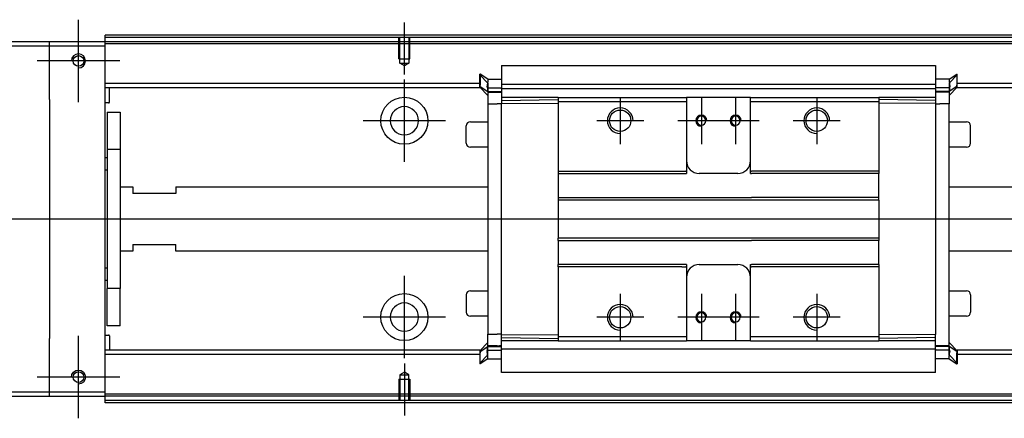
# Model space of a CAD drawing. Header units: millimetres. Extents: x -1108 to 3135, y -1596 to 860.
# Tile 27 of 40: x 858 to 1088, y -1111 to -1017. Entities that reach past the tile are written whole.
import ezdxf
from ezdxf.lldxf.tags import DXFTag

# ---------------------------------------------------------------- set-up
doc = ezdxf.new("R2010")
doc.units = ezdxf.units.MM
doc.layers.get('0').update_dxf_attribs({"linetype": 'CONTINUOUS'})
tags = doc.linetypes.add('DASHED', pattern=[25.72, 12.86, -12.86]).pattern_tags.tags
tags[6:7] = [DXFTag(74, 4), DXFTag(75, 0), DXFTag(340, '0'), DXFTag(46, 0.0), DXFTag(50, 0.0), DXFTag(44, 0.0), DXFTag(45, 0.0)]
tags[4:5] = [DXFTag(74, 4), DXFTag(75, 0), DXFTag(340, '0'), DXFTag(46, 0.0), DXFTag(50, 0.0), DXFTag(44, 0.0), DXFTag(45, 0.0)]

msp = doc.modelspace()

# ---------------------------------------------------------------- linework, layer by layer
at = {"ltscale": 0.2}
for p, q in [((871.69, -1036.79), (871.69, -1017.49)), ((947.94, -1030.28), (947.94, -1018.14)), ((881.34, -1027.14), (862.04, -1027.14)), ((947.94, -1050.79), (947.94, -1031.49)), ((998.44, -1035.64), (998.44, -1046.64)), ((1017.44, -1035.64), (1017.44, -1046.64)), ((1025.44, -1035.64), (1025.44, -1046.64)), ((1044.44, -1035.64), (1044.44, -1046.64)), ((957.59, -1041.14), (938.29, -1041.14)), ((1003.94, -1041.14), (992.94, -1041.14)), ((1022.94, -1041.14), (1011.94, -1041.14)), ((1030.94, -1041.14), (1019.94, -1041.14)), ((1049.94, -1041.14), (1038.94, -1041.14)), ((947.94, -1096.73), (947.94, -1077.43)), ((998.44, -1081.64), (998.44, -1092.64)), ((1017.44, -1081.64), (1017.44, -1092.64)), ((1025.44, -1081.64), (1025.44, -1092.64)), ((1044.44, -1081.64), (1044.44, -1092.64)), ((957.59, -1087.08), (938.29, -1087.08)), ((1003.94, -1087.14), (992.94, -1087.14)), ((1022.94, -1087.14), (1011.94, -1087.14)), ((1030.94, -1087.14), (1019.94, -1087.14)), ((1049.94, -1087.14), (1038.94, -1087.14)), ((871.69, -1110.79), (871.69, -1091.49)), ((947.94, -1097.99), (947.94, -1110.14)), ((881.34, -1101.14), (862.04, -1101.14))]:
    msp.add_line(p, q, dxfattribs=at)
at = {"linetype": 'Continuous'}
for p, q in [((864.94, -1022.64), (790.94, -1022.64)), ((864.94, -1023.64), (864.94, -1022.64)), ((877.94, -1022.64), (864.94, -1022.64)), ((877.94, -1021.64), (877.94, -1021.14)), ((1148.82, -1021.64), (877.94, -1021.64)), ((877.94, -1022.64), (877.94, -1021.64)), ((877.94, -1023.64), (877.94, -1022.64)), ((1148.58, -1022.64), (877.94, -1022.64)), ((790.94, -1023.64), (864.94, -1023.64)), ((864.94, -1023.64), (877.94, -1023.64)), ((864.94, -1036.14), (864.94, -1023.64)), ((877.94, -1104.64), (877.94, -1023.64)), ((970.69, -1028.18), (1072.19, -1028.18)), ((970.69, -1028.22), (970.69, -1033.53)), ((1072.19, -1028.22), (1072.19, -1033.53)), ((965.69, -1030.26), (965.59, -1030.26)), ((965.59, -1032.8), (965.59, -1030.26)), ((965.59, -1030.36), (967.49, -1032.34)), ((967.49, -1031.41), (965.69, -1030.26)), ((965.69, -1030.26), (965.69, -1032.8)), ((967.49, -1031.41), (970.69, -1031.41)), ((1075.39, -1031.41), (1072.19, -1031.41)), ((1075.39, -1031.41), (1077.19, -1030.26)), ((1077.29, -1030.36), (1075.39, -1032.34)), ((1077.19, -1030.26), (1077.29, -1030.26)), ((1077.19, -1030.26), (1077.19, -1032.8)), ((1077.29, -1032.8), (1077.29, -1030.26)), ((965.59, -1032.46), (877.94, -1032.46)), ((965.59, -1033.46), (877.94, -1033.46)), ((878.94, -1036.78), (878.94, -1033.46)), ((965.59, -1033.16), (965.59, -1032.8)), ((965.59, -1033.16), (965.69, -1033.16)), ((965.59, -1033.26), (965.59, -1033.16)), ((967.49, -1035.23), (965.59, -1033.26)), ((965.69, -1033.16), (965.69, -1032.8)), ((965.69, -1033.16), (967.49, -1034.31)), ((967.37, -1033.46), (970.68, -1033.46)), ((967.49, -1033.4), (967.49, -1034.46)), ((967.49, -1034.31), (970.69, -1034.31)), ((970.69, -1032.61), (1072.19, -1032.61)), ((970.69, -1033.66), (970.69, -1033.53)), ((970.69, -1033.66), (970.69, -1035.66)), ((1072.19, -1033.66), (970.69, -1033.66)), ((1072.2, -1032.46), (1072.19, -1032.46)), ((1072.19, -1033.66), (1072.19, -1033.53)), ((1072.19, -1033.66), (1072.19, -1033.53)), ((1072.19, -1033.66), (1072.19, -1035.66)), ((1075.39, -1034.31), (1072.19, -1034.31)), ((1075.51, -1033.46), (1072.2, -1033.46)), ((1077.19, -1033.16), (1075.39, -1034.31)), ((1075.39, -1035.23), (1077.29, -1033.26)), ((1075.39, -1033.4), (1075.39, -1034.46)), ((1077.19, -1033.16), (1077.19, -1032.8)), ((1077.29, -1033.16), (1077.19, -1033.16)), ((1196.21, -1032.46), (1077.29, -1032.46)), ((1077.29, -1033.16), (1077.29, -1032.8)), ((1077.29, -1033.26), (1077.29, -1033.16)), ((1195.97, -1033.46), (1077.29, -1033.46)), ((864.94, -1036.14), (864.94, -1092.14)), ((967.49, -1034.46), (967.49, -1037.16)), ((983.94, -1035.66), (970.69, -1035.66)), ((970.69, -1035.66), (970.69, -1036.39)), ((970.69, -1036.39), (983.94, -1036.16)), ((970.69, -1036.39), (970.69, -1037.12)), ((983.94, -1035.66), (983.94, -1036.66)), ((983.94, -1036.66), (983.94, -1052.94)), ((1013.69, -1035.66), (1013.94, -1035.66)), ((1013.69, -1036.66), (1013.94, -1036.66)), ((1013.94, -1035.66), (1013.94, -1036.66)), ((1028.94, -1035.66), (1013.94, -1035.66)), ((1013.94, -1036.66), (1013.94, -1052.94)), ((1028.94, -1035.66), (1058.94, -1035.66)), ((1028.94, -1036.66), (1028.94, -1035.66)), ((1028.94, -1036.66), (1058.94, -1036.66)), ((1028.94, -1052.94), (1028.94, -1036.66)), ((1058.94, -1035.66), (1058.94, -1036.66)), ((1072.19, -1035.66), (1058.94, -1035.66)), ((1072.19, -1036.39), (1058.94, -1036.16)), ((1058.94, -1036.66), (1058.94, -1052.94)), ((1072.19, -1035.66), (1072.19, -1036.39)), ((1072.19, -1036.39), (1072.19, -1037.12)), ((1075.39, -1034.46), (1075.39, -1037.16)), ((878.74, -1036.98), (877.94, -1036.98)), ((967.49, -1037.16), (969.69, -1037.16)), ((967.49, -1037.16), (967.49, -1091.12)), ((970.69, -1037.16), (969.69, -1037.16)), ((970.69, -1037.12), (983.94, -1037.02)), ((970.69, -1091.16), (970.69, -1037.12)), ((1072.19, -1037.12), (1058.94, -1037.02)), ((1072.19, -1037.12), (1072.19, -1091.16)), ((1072.19, -1037.16), (1073.19, -1037.16)), ((1075.39, -1037.16), (1073.19, -1037.16)), ((1075.39, -1093.97), (1075.39, -1037.16)), ((878.44, -1039.14), (881.44, -1039.14)), ((878.44, -1039.14), (878.44, -1047.89)), ((881.44, -1039.14), (881.44, -1047.89)), ((962.44, -1046.36), (962.44, -1042.36)), ((962.44, -1042.36), (962.44, -1042.36)), ((963.44, -1041.36), (967.49, -1041.36)), ((1075.39, -1041.36), (1079.44, -1041.36)), ((1080.44, -1046.36), (1080.44, -1042.36)), ((881.44, -1047.89), (878.44, -1047.89)), ((878.44, -1047.89), (878.44, -1080.38)), ((881.44, -1047.89), (881.44, -1080.38)), ((967.49, -1047.36), (963.44, -1047.36)), ((1079.44, -1047.36), (1075.39, -1047.36)), ((877.94, -1049.73), (878.44, -1049.73)), ((878.44, -1052.73), (877.94, -1052.73)), ((983.94, -1052.94), (1012.83, -1052.94)), ((983.94, -1052.94), (983.94, -1053.49)), ((983.94, -1053.49), (1013.94, -1053.49)), ((983.94, -1053.49), (983.94, -1059.14)), ((1013.94, -1052.94), (1013.94, -1053.49)), ((1025.94, -1053.49), (1016.94, -1053.49)), ((1028.94, -1053.49), (1028.94, -1052.94)), ((1028.94, -1053.49), (1029.19, -1053.49)), ((1045.19, -1053.49), (1029.19, -1053.49)), ((1058.94, -1053.49), (1045.19, -1053.49)), ((1058.94, -1052.94), (1058.94, -1053.49)), ((1058.94, -1059.14), (1058.94, -1053.49)), ((881.44, -1056.64), (884.44, -1056.64)), ((884.44, -1056.64), (884.44, -1058.14)), ((894.44, -1056.64), (967.49, -1056.64)), ((894.44, -1056.64), (894.44, -1058.14)), ((1075.39, -1056.64), (1190.39, -1056.64)), ((894.44, -1058.14), (884.44, -1058.14)), ((983.94, -1059.14), (1029.19, -1059.14)), ((983.94, -1059.14), (983.94, -1059.69)), ((1058.94, -1059.69), (983.94, -1059.69)), ((983.94, -1059.69), (983.94, -1068.59)), ((1045.19, -1059.14), (1029.19, -1059.14)), ((1058.94, -1059.14), (1045.19, -1059.14)), ((1058.94, -1059.69), (1058.94, -1059.14)), ((1058.94, -1059.69), (1058.94, -1068.59)), ((1058.94, -1068.59), (983.94, -1068.59)), ((983.94, -1069.14), (983.94, -1068.59)), ((1058.94, -1068.59), (1058.94, -1069.14)), ((884.44, -1070.14), (894.44, -1070.14)), ((884.44, -1070.14), (884.44, -1071.64)), ((894.44, -1071.64), (894.44, -1070.14)), ((983.94, -1069.14), (1029.19, -1069.14)), ((983.94, -1069.14), (983.94, -1074.79)), ((1045.19, -1069.14), (1029.19, -1069.14)), ((1058.94, -1069.14), (1045.19, -1069.14)), ((1058.94, -1074.79), (1058.94, -1069.14)), ((884.44, -1071.64), (881.44, -1071.64)), ((967.49, -1071.64), (894.44, -1071.64)), ((1186.77, -1071.64), (1075.39, -1071.64)), ((877.94, -1075.54), (878.44, -1075.54)), ((1013.94, -1074.79), (983.94, -1074.79)), ((983.94, -1075.34), (983.94, -1074.79)), ((1012.83, -1075.34), (983.94, -1075.34)), ((983.94, -1075.34), (983.94, -1091.62)), ((1013.94, -1074.79), (1013.94, -1075.34)), ((1013.94, -1075.34), (1013.94, -1091.62)), ((1016.94, -1074.79), (1025.94, -1074.79)), ((1028.94, -1075.34), (1028.94, -1074.79)), ((1028.94, -1091.62), (1028.94, -1075.34)), ((1045.19, -1074.79), (1029.19, -1074.79)), ((1058.94, -1074.79), (1045.19, -1074.79)), ((1058.94, -1074.79), (1058.94, -1075.34)), ((1058.94, -1075.34), (1058.94, -1091.62)), ((878.44, -1078.54), (877.94, -1078.54)), ((881.44, -1080.38), (878.44, -1080.38)), ((878.44, -1089.14), (878.44, -1080.38)), ((881.44, -1089.14), (881.44, -1080.38)), ((962.44, -1081.91), (962.44, -1085.91)), ((963.44, -1080.91), (967.49, -1080.91)), ((1075.39, -1080.91), (1079.44, -1080.91)), ((1080.44, -1081.91), (1080.44, -1085.91)), ((967.49, -1086.91), (963.44, -1086.91)), ((1079.44, -1086.91), (1075.39, -1086.91)), ((1080.44, -1085.91), (1080.44, -1085.91)), ((881.44, -1089.14), (878.44, -1089.14)), ((877.94, -1091.29), (878.74, -1091.29)), ((878.94, -1091.49), (878.94, -1094.82)), ((967.49, -1093.82), (967.49, -1091.12)), ((967.49, -1091.12), (969.69, -1091.12)), ((970.69, -1091.12), (969.69, -1091.12)), ((970.69, -1091.89), (970.69, -1091.16)), ((970.69, -1091.16), (983.94, -1091.25)), ((970.69, -1091.89), (983.94, -1092.12)), ((970.69, -1092.62), (970.69, -1091.89)), ((983.94, -1091.62), (983.94, -1092.62)), ((1013.69, -1091.62), (1013.94, -1091.62)), ((1013.94, -1091.62), (1013.94, -1092.62)), ((1028.94, -1091.62), (1058.94, -1091.62)), ((1028.94, -1092.62), (1028.94, -1091.62)), ((1072.19, -1091.16), (1058.94, -1091.25)), ((1058.94, -1091.62), (1058.94, -1092.62)), ((1072.19, -1091.89), (1058.94, -1092.12)), ((1072.19, -1092.62), (1072.19, -1091.12)), ((864.94, -1104.64), (864.94, -1092.14)), ((967.49, -1093.04), (965.59, -1095.02)), ((965.69, -1095.12), (967.49, -1093.97)), ((967.49, -1094.87), (967.49, -1093.82)), ((967.49, -1093.97), (970.69, -1093.97)), ((970.69, -1094.62), (970.69, -1092.62)), ((983.9, -1092.62), (970.69, -1092.62)), ((1013.69, -1092.62), (1013.94, -1092.62)), ((1028.94, -1092.62), (1013.94, -1092.62)), ((1028.94, -1092.62), (1058.94, -1092.62)), ((1072.19, -1092.62), (1058.94, -1092.62)), ((1072.19, -1094.62), (1072.19, -1092.62)), ((1075.39, -1093.97), (1072.19, -1093.97)), ((1075.39, -1093.04), (1077.29, -1095.02)), ((1075.39, -1094.87), (1075.39, -1093.82)), ((1077.19, -1095.12), (1075.39, -1093.97)), ((965.59, -1094.82), (877.94, -1094.82)), ((965.59, -1095.82), (877.94, -1095.82)), ((965.59, -1095.02), (965.59, -1095.12)), ((965.59, -1095.12), (965.59, -1095.47)), ((965.59, -1095.12), (965.69, -1095.12)), ((965.59, -1095.47), (965.59, -1098.01)), ((965.59, -1097.91), (967.49, -1095.93)), ((965.69, -1095.12), (965.69, -1095.47)), ((965.69, -1098.01), (965.69, -1095.47)), ((967.37, -1094.82), (970.68, -1094.82)), ((1072.19, -1094.62), (970.69, -1094.62)), ((970.69, -1100.05), (970.69, -1094.62)), ((970.69, -1094.62), (970.69, -1094.74)), ((1072.19, -1094.62), (1072.19, -1094.74)), ((1072.19, -1094.62), (1072.19, -1094.74)), ((1072.19, -1100.05), (1072.19, -1094.74)), ((1075.51, -1094.82), (1072.2, -1094.82)), ((1077.29, -1097.91), (1075.39, -1095.93)), ((1077.19, -1095.12), (1077.19, -1095.47)), ((1077.29, -1095.12), (1077.19, -1095.12)), ((1077.19, -1098.01), (1077.19, -1095.47)), ((1181.19, -1094.82), (1077.29, -1094.82)), ((1077.29, -1095.02), (1077.29, -1095.12)), ((1077.29, -1095.12), (1077.29, -1095.47)), ((1077.29, -1095.47), (1077.29, -1098.01)), ((1180.94, -1095.82), (1077.29, -1095.82)), ((965.69, -1098.01), (965.59, -1098.01)), ((967.49, -1096.86), (965.69, -1098.01)), ((967.49, -1096.86), (970.69, -1096.86)), ((1075.39, -1096.86), (1072.19, -1096.86)), ((1075.39, -1096.86), (1077.19, -1098.01)), ((1077.19, -1098.01), (1077.29, -1098.01)), ((1072.19, -1100.09), (970.69, -1100.09)), ((864.94, -1104.64), (790.94, -1104.64)), ((790.94, -1105.64), (864.94, -1105.64)), ((864.94, -1105.64), (864.94, -1104.64)), ((877.94, -1104.64), (864.94, -1104.64)), ((864.94, -1105.64), (877.94, -1105.64)), ((877.94, -1105.64), (877.94, -1104.64)), ((1128.58, -1105.64), (877.94, -1105.64)), ((877.94, -1106.64), (877.94, -1105.64)), ((1128.34, -1106.64), (877.94, -1106.64)), ((877.94, -1107.14), (877.94, -1106.64))]:
    msp.add_line(p, q, dxfattribs=at)
at = {"linetype": 'DASHED', "ltscale": 0.1}
for p, q in [((946.64, -1026.64), (946.64, -1021.64)), ((946.86, -1027.63), (946.86, -1021.64)), ((949.01, -1021.64), (949.01, -1027.63)), ((949.24, -1026.64), (949.24, -1021.64)), ((946.64, -1026.64), (949.24, -1026.64)), ((947.94, -1028.28), (946.86, -1027.63)), ((946.86, -1027.63), (949.01, -1027.63)), ((949.01, -1027.63), (947.94, -1028.28)), ((947.94, -1099.99), (946.86, -1100.64)), ((946.86, -1100.64), (946.86, -1106.64)), ((946.86, -1100.64), (949.01, -1100.64)), ((949.01, -1100.64), (947.94, -1099.99)), ((949.01, -1106.64), (949.01, -1100.64)), ((946.64, -1101.64), (949.24, -1101.64)), ((946.64, -1101.64), (946.64, -1106.64)), ((949.24, -1101.64), (949.24, -1106.64))]:
    msp.add_line(p, q, dxfattribs=at)
at = {"linetype": 'DASHED'}
for p, q in [((1617.94, -1023.14), (877.94, -1023.14)), ((970.69, -1028.22), (970.69, -1028.18)), ((1072.19, -1028.22), (1072.19, -1028.18)), ((969.69, -1034.46), (967.49, -1034.46)), ((970.69, -1034.46), (970.19, -1034.46)), ((970.69, -1034.96), (970.69, -1034.96)), ((1072.19, -1034.96), (1072.19, -1034.96)), ((983.91, -1044.34), (983.94, -1044.34)), ((969.69, -1093.82), (967.49, -1093.82)), ((970.69, -1093.82), (970.19, -1093.82)), ((970.69, -1093.32), (970.69, -1093.32)), ((1072.19, -1093.32), (1072.19, -1093.32)), ((1072.19, -1093.82), (1072.69, -1093.82)), ((970.69, -1100.05), (970.69, -1100.09)), ((1072.19, -1100.05), (1072.19, -1100.09)), ((1128.7, -1105.14), (877.94, -1105.14))]:
    msp.add_line(p, q, dxfattribs=at)
msp.add_line((1631.94, -1064.18), (789.94, -1064.14))
for centre in [(871.69, -1027.14), (871.69, -1101.14)]:
    msp.add_circle(centre, 1.25)
at = {"linetype": 'Continuous'}
for centre, radius in [((947.94, -1041.14), 5.5), ((998.44, -1041.14), 2.5), ((1044.44, -1041.14), 2.5), ((947.94, -1087.08), 5.5), ((998.44, -1087.14), 2.5), ((1044.44, -1087.14), 2.5)]:
    msp.add_circle(centre, radius, dxfattribs=at)
at = {"linetype": 'Continuous', "extrusion": (0, 0, -1)}
for centre, radius in [((-947.94, -1041.14), 3.3), ((-1017.44, -1041.14), 1.05), ((-1025.44, -1041.14), 1.05), ((-1017.44, -1087.14), 1.05), ((-1025.44, -1087.14), 1.05)]:
    msp.add_circle(centre, radius, dxfattribs=at)
at = {"linetype": 'Continuous', "extrusion": (-1e-16, 0, -1)}
msp.add_circle((-947.94, -1087.08), 3.3, dxfattribs=at)
at = {"linetype": 'Continuous'}
for centre, radius, start, end in [((871.69, -1027.14), 1.65, 270, 180), ((878.74, -1036.78), 0.2, 270, 0), ((963.44, -1042.36), 1, 90, 180), ((1079.44, -1042.36), 1, 0, 90), ((963.44, -1046.36), 1, 180, 270), ((1079.44, -1046.36), 1, 270, 0), ((1016.94, -1050.49), 3, 180, 270), ((1025.94, -1050.49), 3, 270, 360), ((1016.94, -1077.79), 3, 90, 180), ((1025.94, -1077.79), 3, 0, 90), ((963.44, -1081.91), 1, 90, 180), ((1079.44, -1081.91), 1, 0, 90), ((963.44, -1085.91), 1, 180, 270), ((1079.44, -1085.91), 1, 270, 0), ((878.74, -1091.49), 0.2, 0, 90)]:
    msp.add_arc(centre, radius, start, end, dxfattribs=at)
for centre, radius in [((998.44, -1041.14), 3), ((1044.44, -1041.14), 3), ((1017.44, -1041.14), 1.3), ((1025.44, -1041.14), 1.3), ((998.44, -1087.14), 3), ((1044.44, -1087.14), 3), ((1017.44, -1087.14), 1.3), ((1025.44, -1087.14), 1.3)]:
    msp.add_arc(centre, radius, 0, 270)
at = {"linetype": 'Continuous', "extrusion": (-1e-16, 0, -1)}
msp.add_arc((-871.69, -1101.14), 1.65, 0, 270, dxfattribs=at)
at = {"linetype": 'Continuous'}
for points, degree in [([(1148.94, -1021.14), (877.94, -1021.14)], 1), ([(967.33, -1033.1), (967.35, -1032.92), (967.36, -1032.75), (967.38, -1032.59)], 3), ([(967.33, -1033.24), (967.34, -1033.32), (967.36, -1033.39), (967.37, -1033.46)], 3), ([(1075.55, -1033.1), (1075.53, -1032.92), (1075.52, -1032.75), (1075.5, -1032.59)], 3), ([(1075.55, -1033.24), (1075.53, -1033.32), (1075.52, -1033.39), (1075.51, -1033.46)], 3), ([(967.49, -1034.46), (968.49, -1034.46)], 1), ([(968.49, -1034.46), (970.69, -1034.46)], 1), ([(983.94, -1035.66), (1013.69, -1035.66)], 1), ([(983.94, -1036.66), (1013.69, -1036.66)], 1), ([(1075.39, -1034.46), (1072.19, -1034.46)], 1), ([(1012.83, -1052.94), (1013.83, -1052.94)], 1), ([(1013.94, -1052.94), (1013.83, -1052.94)], 1), ([(1028.94, -1052.94), (1029.19, -1052.94)], 1), ([(1045.19, -1052.94), (1029.19, -1052.94)], 1), ([(1058.94, -1052.94), (1045.19, -1052.94)], 1), ([(1012.83, -1075.34), (1013.83, -1075.34)], 1), ([(1013.94, -1075.34), (1013.83, -1075.34)], 1), ([(1028.94, -1074.79), (1029.19, -1074.79)], 1), ([(1028.94, -1075.34), (1029.19, -1075.34)], 1), ([(1045.19, -1075.34), (1029.19, -1075.34)], 1), ([(1058.94, -1075.34), (1045.19, -1075.34)], 1), ([(983.94, -1091.62), (997.69, -1091.62)], 1), ([(997.69, -1091.62), (998.69, -1091.62)], 1), ([(998.69, -1091.62), (1013.69, -1091.62)], 1), ([(967.49, -1093.82), (968.49, -1093.82)], 1), ([(968.49, -1093.82), (970.69, -1093.82)], 1), ([(983.94, -1092.62), (997.69, -1092.62)], 1), ([(997.69, -1092.62), (998.69, -1092.62)], 1), ([(998.69, -1092.62), (1013.69, -1092.62)], 1), ([(1075.39, -1093.82), (1072.19, -1093.82)], 1), ([(967.33, -1095.03), (967.34, -1094.96), (967.36, -1094.88), (967.37, -1094.81)], 3), ([(967.33, -1095.17), (967.35, -1095.35), (967.36, -1095.52), (967.38, -1095.68)], 3), ([(1075.55, -1095.03), (1075.53, -1094.96), (1075.52, -1094.88), (1075.51, -1094.81)], 3), ([(1128.22, -1107.14), (877.94, -1107.14)], 1)]:
    msp.add_open_spline(points, degree=degree, dxfattribs=at)
for points, knots in [([(967.49, -1031.41), (967.5, -1031.43), (967.5, -1031.5), (967.48, -1031.72), (967.46, -1031.88), (967.41, -1032.26), (967.39, -1032.49), (967.35, -1032.86), (967.34, -1032.98), (967.33, -1033.1)], [0, 0, 0, 0, 0.287722, 0.287722, 0.57524, 0.57524, 0.866218, 0.866218, 1, 1, 1, 1]), ([(1075.39, -1031.41), (1075.38, -1031.43), (1075.38, -1031.5), (1075.4, -1031.72), (1075.42, -1031.88), (1075.46, -1032.26), (1075.49, -1032.49), (1075.53, -1032.86), (1075.54, -1032.98), (1075.55, -1033.1)], [0, 0, 0, 0, 0.287722, 0.287722, 0.57524, 0.57524, 0.866218, 0.866218, 1, 1, 1, 1]), ([(967.33, -1033.24), (967.33, -1033.22), (967.33, -1033.2), (967.33, -1033.15), (967.33, -1033.13), (967.33, -1033.1)], [0, 0, 0, 0, 0.477374, 0.477374, 1, 1, 1, 1]), ([(967.37, -1033.46), (967.38, -1033.54), (967.39, -1033.62), (967.42, -1033.83), (967.44, -1033.95), (967.47, -1034.14), (967.48, -1034.21), (967.49, -1034.29), (967.49, -1034.31), (967.49, -1034.31)], [0, 0, 0, 0, 0.160093, 0.160093, 0.46629, 0.46629, 0.769268, 0.769268, 1, 1, 1, 1]), ([(1075.51, -1033.46), (1075.5, -1033.54), (1075.49, -1033.62), (1075.46, -1033.83), (1075.44, -1033.95), (1075.41, -1034.14), (1075.4, -1034.21), (1075.39, -1034.29), (1075.39, -1034.31), (1075.39, -1034.31)], [0, 0, 0, 0, 0.160093, 0.160093, 0.46629, 0.46629, 0.769268, 0.769268, 1, 1, 1, 1]), ([(1075.55, -1033.24), (1075.55, -1033.22), (1075.55, -1033.2), (1075.55, -1033.15), (1075.55, -1033.13), (1075.55, -1033.1)], [0, 0, 0, 0, 0.477374, 0.477374, 1, 1, 1, 1]), ([(967.37, -1094.81), (967.38, -1094.73), (967.39, -1094.65), (967.42, -1094.44), (967.44, -1094.32), (967.47, -1094.13), (967.48, -1094.06), (967.49, -1093.98), (967.49, -1093.97), (967.49, -1093.97)], [0, 0, 0, 0, 0.160093, 0.160093, 0.46629, 0.46629, 0.769268, 0.769268, 1, 1, 1, 1]), ([(1075.51, -1094.81), (1075.5, -1094.73), (1075.49, -1094.65), (1075.46, -1094.44), (1075.44, -1094.32), (1075.41, -1094.13), (1075.4, -1094.06), (1075.39, -1093.98), (1075.39, -1093.97), (1075.39, -1093.97)], [0, 0, 0, 0, 0.160093, 0.160093, 0.46629, 0.46629, 0.769268, 0.769268, 1, 1, 1, 1]), ([(967.33, -1095.03), (967.33, -1095.05), (967.33, -1095.08), (967.33, -1095.12), (967.33, -1095.15), (967.33, -1095.17)], [0, 0, 0, 0, 0.477374, 0.477374, 1, 1, 1, 1]), ([(967.49, -1096.86), (967.5, -1096.84), (967.5, -1096.77), (967.48, -1096.55), (967.46, -1096.39), (967.42, -1096.01), (967.39, -1095.78), (967.35, -1095.41), (967.34, -1095.29), (967.33, -1095.17)], [0, 0, 0, 0, 0.287722, 0.287722, 0.57524, 0.57524, 0.866218, 0.866218, 1, 1, 1, 1]), ([(1075.39, -1096.86), (1075.38, -1096.84), (1075.38, -1096.77), (1075.4, -1096.55), (1075.42, -1096.39), (1075.46, -1096.01), (1075.49, -1095.78), (1075.53, -1095.41), (1075.54, -1095.29), (1075.55, -1095.17)], [0, 0, 0, 0, 0.287722, 0.287722, 0.57524, 0.57524, 0.866218, 0.866218, 1, 1, 1, 1]), ([(1075.55, -1095.03), (1075.55, -1095.05), (1075.55, -1095.08), (1075.55, -1095.12), (1075.55, -1095.15), (1075.55, -1095.17)], [0, 0, 0, 0, 0.477374, 0.477374, 1, 1, 1, 1])]:
    msp.add_open_spline(points, degree=3, knots=knots, dxfattribs=at)
for points in [[(967.49, -1032.34), (967.49, -1032.39), (967.49, -1033.4)], [(1075.39, -1032.34), (1075.39, -1032.39), (1075.39, -1033.4)], [(967.49, -1095.93), (967.49, -1095.88), (967.49, -1094.87)], [(1075.39, -1095.93), (1075.39, -1095.88), (1075.39, -1094.87)]]:
    msp.add_rational_spline(points, [1, 0.817576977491, 1], degree=2, dxfattribs=at)

doc.saveas('drawing.dxf')
